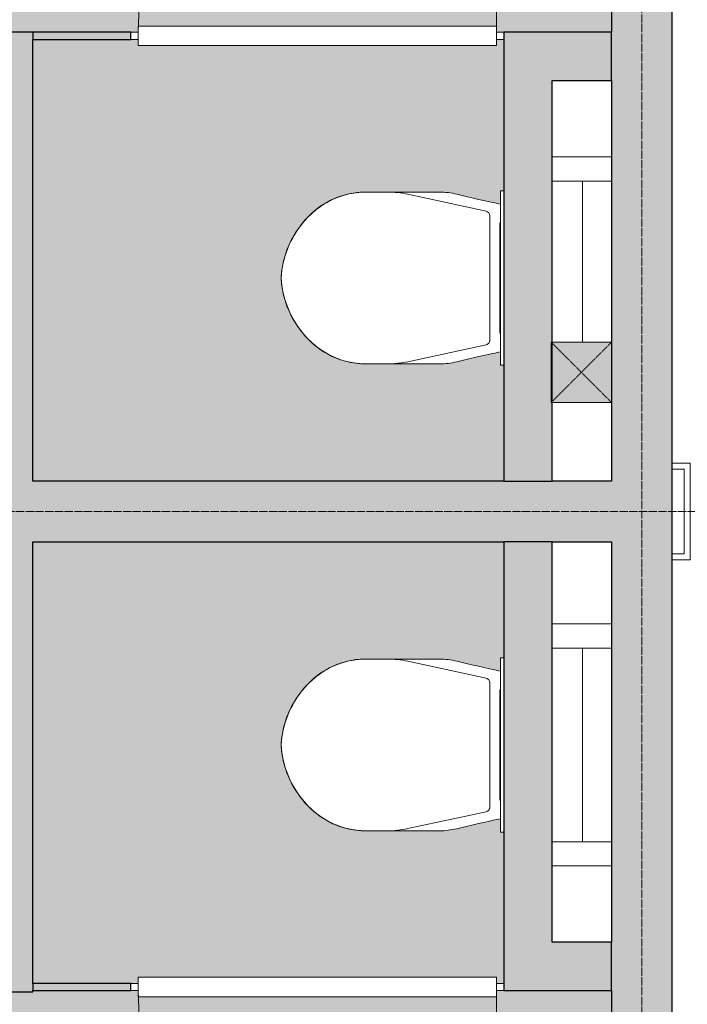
# Model space of a CAD drawing. Header units: millimetres. Extents: x -8912 to 113501, y 3237 to 48799.
# Tile 95 of 137: x 67329 to 68708, y 23081 to 25116. Entities that reach past the tile are written whole.
import ezdxf

# ---------------------------------------------------------------- set-up
doc = ezdxf.new("R2010")
doc.units = ezdxf.units.MM
for name, pattern in [('Hidden', [7.14375, 4.7625, -2.38125]), ('THO_hhidden', [2.5, 1.5, -1]), ('THO_stramienlijn', [20, 17, -1.5, 0, -1.5])]:
    doc.linetypes.add(name, pattern=pattern)
for name, color, linetype, lineweight in [('A-AREA-PATT', 7, 'Continuous', 13), ('A-DOOR', 7, 'Continuous', 13), ('A-GENM', 7, 'Continuous', 13), ('A-WALL', 7, 'Continuous', 25), ('A-WALL-PATT', 7, 'Continuous', 25), ('I-WALL', 7, 'Continuous', 18), ('P-SANR-FIXT', 7, 'Continuous', 13), ('S-COLS', 7, 'Continuous', 13), ('S-GRID', 7, 'Continuous', 13)]:
    doc.layers.add(name, color=color, linetype=linetype, lineweight=lineweight)

# ---------------------------------------------------------------- blocks, each defined once
blk = doc.blocks.new('NLRS_74_PF_UN_wandtoilet combinatie compleet hoog _950x2400_ 0l8atrse_gen_bcb - wandtoilet combinatie compleet hoog _950x2400_-V66-01 1e verdieping _plotview_')
at = {"layer": 'P-SANR-FIXT'}
for p, q in [((-177.5, 507), (-177.5, 463)), ((177.5, 463), (177.5, 507)), ((-177.5, 463), (-177.5, 365.7)), ((177.5, 365.7), (177.5, 463)), ((-173, 420.9), (-138.2, 259.4)), ((138.2, 259.4), (173, 420.9)), ((-177.5, 365.7), (-177.5, 355.9)), ((177.5, 355.9), (177.5, 365.7)), ((-128.4, 251.5), (128.4, 251.5)), ((-180, 229.8), (-180, 222.5)), ((-179.7, 229.8), (-180, 229.8)), ((-170, 229.8), (-180, 229.8)), ((-170, 229.8), (170, 229.8)), ((-84.4, 231), (-114, 231)), ((-114, 231), (-114, 229.8)), ((-84.4, 231), (0.2, 231)), ((-84.4, 229.8), (-84.4, 231)), ((2.1, 231), (-0.1, 231)), ((0.2, 229.8), (0.2, 231)), ((2.1, 231), (84.4, 231)), ((2.1, 231), (2.1, 229.8)), ((114, 231), (84.4, 231)), ((84.4, 231), (84.4, 229.8)), ((114, 231), (114, 229.8)), ((180, 229.8), (170, 229.8)), ((180, 229.8), (179.7, 229.8)), ((180, 222.5), (180, 229.8)), ((200, 0), (200, 122.5)), ((250, 122.5), (250, 0)), ((150, 60), (-132.5, 60)), ((150, 60), (200, 60))]:
    blk.add_line(p, q, dxfattribs=at)
at = {"layer": 'P-SANR-FIXT', "flags": 128}
for points in [[(-127.2, 625.8), (-121.4, 631.3), (-115.5, 636.5), (-109.3, 641.5), (-102.9, 646.2), (-96.4, 650.6), (-89.7, 654.8), (-82.8, 658.8), (-75.8, 662.4), (-68.6, 665.8), (-61.3, 668.8), (-53.9, 671.6), (-46.4, 674.1), (-38.8, 676.3), (-31.1, 678.2), (-23.3, 679.7), (-15.5, 681), (-7.6, 681.9), (0, 682.5)], [(0, 682.5), (7.9, 681.9), (15.8, 680.9), (23.6, 679.7), (31.3, 678.1), (39, 676.2), (46.6, 674), (54.2, 671.5), (61.6, 668.7), (68.9, 665.7), (76, 662.3), (83.1, 658.6), (89.9, 654.7), (96.6, 650.5), (103.2, 646), (109.5, 641.3), (115.7, 636.3), (121.6, 631.1), (127.2, 625.8)], [(-141.3, 610.2), (-136.7, 615.8), (-131.8, 621.1), (-127.2, 625.8)], [(127.2, 625.8), (132.2, 620.7), (137, 615.3), (141.3, 610.2)], [(-177.5, 507.1), (-177.4, 513.6), (-177, 520.2), (-176.3, 526.8), (-175.4, 533.3), (-174.2, 539.8), (-172.8, 546.3), (-171.1, 552.6), (-169.1, 559), (-166.9, 565.2), (-164.5, 571.3), (-161.8, 577.3), (-158.9, 583.2), (-155.7, 589), (-152.3, 594.7), (-148.7, 600.2), (-144.8, 605.6), (-141.3, 610.2)], [(141.3, 610.2), (145.3, 605), (149.1, 599.6), (152.7, 594.1), (156, 588.4), (159.2, 582.6), (162.1, 576.7), (164.8, 570.6), (167.2, 564.5), (169.3, 558.3), (171.3, 551.9), (172.9, 545.6), (174.4, 539.1), (175.5, 532.6), (176.4, 526.1), (177, 519.5), (177.4, 512.9), (177.5, 507.1)]]:
    blk.add_lwpolyline(points, dxfattribs=at)
at = {"layer": 'P-SANR-FIXT'}
for centre, radius, start, end in [((10, 489.3), 193.4, 92.9785, 148.975), ((-10.1, 489.3), 193.4, 31.025, 87.0215), ((11.8, 484.9), 198, 130.0885, 134.5987), ((-11.8, 484.9), 198, 45.4013, 49.9115), ((-0.8, 497.7), 180, 134.5987, 141.2937), ((0.8, 497.7), 180, 38.7063, 45.4013), ((-12.5, 507.1), 165, 141.2937, 147.1403), ((12.5, 507.1), 165, 32.8597, 38.7063), ((-12.5, 507), 165, 150.2114, 179.9961), ((-12.5, 507.1), 165, 151.9876, 161.4852), ((12.4, 507), 165, 0.0039, 29.7886), ((12.5, 507.1), 165, 18.5148, 28.0124), ((-12.5, 507.1), 165, 166.0067, 180), ((12.5, 507.1), 165, 360, 13.9933), ((22.5, 463), 200, 180, 192.1692), ((-22.5, 463), 200, 347.8308, 0), ((-27.5, 355.9), 150, 180, 193.8895), ((27.5, 355.9), 150, 346.1105, 360), ((-2407.3, -232.6), 2301.5, 11.5915, 13.8895), ((2407.3, -232.6), 2301.5, 166.1105, 168.4085), ((-128.4, 261.5), 10, 192.1692, 270), ((-128.4, 261.5), 10, 192.1692, 218.1128), ((-128.4, 261.5), 10, 231.0846, 270), ((128.4, 261.5), 10, 270, 347.8308), ((128.4, 261.5), 10, 270, 347.8308)]:
    blk.add_arc(centre, radius, start, end, dxfattribs=at)
blk = doc.blocks.new('NLRS_74_PF_UN_wandtoilet combinatie compleet hoog _950x2400_ 0l8atrse_gen_bcb - wandtoilet combinatie compleet hoog _950x2400_-V68-01 1e verdieping _plotview_')
at = {"layer": 'P-SANR-FIXT'}
for p, q in [((-250, -122.5), (-250, 0)), ((-200, 0), (-200, -122.5)), ((200, -122.5), (200, 0)), ((250, 0), (250, -122.5)), ((-150, -60), (-200, -60)), ((-150, -60), (150, -60)), ((200, -60), (150, -60)), ((-180, -222.5), (-180, -229.8)), ((180, -229.8), (180, -222.5)), ((-180, -229.8), (-170, -229.8)), ((-180, -229.8), (-179.7, -229.8)), ((170, -229.8), (-170, -229.8)), ((-114, -229.8), (-114, -231)), ((-114, -231), (-84.4, -231)), ((-84.4, -231), (-84.4, -229.8)), ((0.2, -231), (-84.4, -231)), ((-0.1, -231), (2.1, -231)), ((0.2, -231), (0.2, -229.8)), ((2.1, -229.8), (2.1, -231)), ((84.4, -231), (2.1, -231)), ((84.4, -229.8), (84.4, -231)), ((84.4, -231), (114, -231)), ((114, -229.8), (114, -231)), ((170, -229.8), (180, -229.8)), ((179.7, -229.8), (180, -229.8)), ((-138.2, -259.4), (-173, -420.9)), ((128.4, -251.5), (-128.4, -251.5)), ((173, -420.9), (138.2, -259.4)), ((-177.5, -355.9), (-177.5, -365.7)), ((-177.5, -365.7), (-177.5, -463)), ((177.5, -365.7), (177.5, -355.9)), ((177.5, -463), (177.5, -365.7)), ((-177.5, -463), (-177.5, -507)), ((177.5, -507), (177.5, -463))]:
    blk.add_line(p, q, dxfattribs=at)
at = {"layer": 'P-SANR-FIXT', "flags": 128}
for points in [[(-141.3, -610.2), (-145.3, -605), (-149.1, -599.6), (-152.7, -594.1), (-156.1, -588.4), (-159.2, -582.6), (-162.1, -576.7), (-164.8, -570.6), (-167.2, -564.5), (-169.4, -558.3), (-171.3, -551.9), (-172.9, -545.6), (-174.4, -539.1), (-175.5, -532.6), (-176.4, -526.1), (-177, -519.5), (-177.4, -512.9), (-177.5, -507.1)], [(177.5, -507.1), (177.4, -513.6), (177, -520.2), (176.3, -526.8), (175.4, -533.3), (174.2, -539.8), (172.8, -546.3), (171.1, -552.6), (169.1, -559), (166.9, -565.2), (164.5, -571.3), (161.8, -577.3), (158.9, -583.2), (155.7, -589), (152.3, -594.7), (148.7, -600.2), (144.8, -605.6), (141.3, -610.2)], [(-127.2, -625.8), (-132.2, -620.7), (-137, -615.3), (-141.3, -610.2)], [(141.3, -610.2), (136.6, -615.8), (131.8, -621.1), (127.2, -625.8)], [(0, -682.5), (-7.9, -681.9), (-15.8, -680.9), (-23.6, -679.7), (-31.3, -678.1), (-39, -676.2), (-46.6, -674), (-54.2, -671.5), (-61.6, -668.7), (-68.9, -665.7), (-76, -662.3), (-83.1, -658.6), (-89.9, -654.7), (-96.6, -650.5), (-103.2, -646), (-109.5, -641.3), (-115.7, -636.3), (-121.6, -631.1), (-127.2, -625.8)], [(127.2, -625.8), (121.4, -631.3), (115.5, -636.5), (109.3, -641.5), (102.9, -646.2), (96.4, -650.6), (89.7, -654.8), (82.8, -658.8), (75.8, -662.4), (68.6, -665.8), (61.3, -668.8), (53.9, -671.6), (46.4, -674.1), (38.7, -676.3), (31.1, -678.2), (23.3, -679.7), (15.5, -681), (7.6, -681.9), (0, -682.5)]]:
    blk.add_lwpolyline(points, dxfattribs=at)
at = {"layer": 'P-SANR-FIXT'}
for centre, radius, start, end in [((-2407.3, 232.6), 2301.5, 346.1105, 348.4085), ((2407.3, 232.6), 2301.5, 191.5915, 193.8895), ((-128.4, -261.5), 10, 90, 167.8308), ((-128.4, -261.5), 10, 141.8872, 167.8308), ((-128.4, -261.5), 10, 90, 128.9154), ((128.4, -261.5), 10, 12.1692, 90), ((128.4, -261.5), 10, 38.1128, 89.0195), ((-27.5, -355.9), 150, 166.1105, 180), ((27.5, -355.9), 150, 0, 13.8895), ((22.5, -463), 200, 167.8308, 180), ((-22.5, -463), 200, 360, 12.1692), ((-12.5, -507), 165, 180.0039, 209.7886), ((-12.5, -507.1), 165, 180, 193.9933), ((12.4, -507), 165, 330.2114, 359.9961), ((12.5, -507.1), 165, 346.0067, 360), ((-12.5, -507.1), 165, 198.5148, 208.0124), ((12.5, -507.1), 165, 331.9876, 341.4852), ((10, -489.3), 193.4, 211.025, 267.0215), ((-10.1, -489.3), 193.4, 272.9785, 328.975), ((-12.5, -507.1), 165, 212.8597, 218.7063), ((-0.8, -497.7), 180, 218.7063, 225.4013), ((0.8, -497.7), 180, 314.5987, 321.2937), ((12.5, -507.1), 165, 321.2937, 327.1403), ((11.8, -484.9), 198, 225.4013, 229.9115), ((-11.8, -484.9), 198, 310.0885, 314.5987)]:
    blk.add_arc(centre, radius, start, end, dxfattribs=at)
blk = doc.blocks.new('NLRS_32_DO_WB_ontwerp binnendeurkozijn hout 9p2jp60z_gen_bcb - ontwerp binnendeurkozijn hout-V173-01 1e verdieping _plotview_')
at = {"layer": 'A-DOOR'}
h = blk.add_hatch(dxfattribs=at)
h.set_pattern_fill('FP_176', color=256, style=0, pattern_type=2)
h.set_pattern_definition([(225, (43829.636, 25082.75), (45.25483, -45.25483), [])])
h.paths.add_polyline_path([(385, 7.5), (370, 7.5), (370, -7.5), (385, -7.5)])
for p, q in [((-385, 7.5), (-370, 7.5)), ((-370, -20), (-370, 20)), ((-370, 20), (370, 20)), ((-370, 7.5), (-370, -7.5)), ((370, 20), (370, -20)), ((370, -7.5), (370, 7.5)), ((370, 7.5), (385, 7.5)), ((-370, -7.5), (-385, -7.5)), ((-370, -747.5), (-370, -7.5)), ((370, -20), (-370, -20)), ((385, -7.5), (370, -7.5))]:
    blk.add_line(p, q, dxfattribs=at)
blk.add_arc((-370, -7.5), 740, 270, 0, dxfattribs=at)
blk = doc.blocks.new('NLRS_32_DO_WB_ontwerp binnendeurkozijn hout 9p2jp60z_gen_bcb - ontwerp binnendeurkozijn hout-V174-01 1e verdieping _plotview_')
at = {"layer": 'A-DOOR'}
h = blk.add_hatch(dxfattribs=at)
h.set_pattern_fill('FP_177', color=256, style=0, pattern_type=2)
h.set_pattern_definition([(225, (43829.636, 23117.25), (45.25483, -45.25483), [])])
h.paths.add_polyline_path([(-370, 7.5), (-385, 7.5), (-385, -7.5), (-370, -7.5)])
for p, q in [((-370, 747.5), (-370, 7.5)), ((-370, 7.5), (-385, 7.5)), ((370, 20), (-370, 20)), ((-370, 20), (-370, -20)), ((-370, -7.5), (-370, 7.5)), ((370, -20), (370, 20)), ((385, 7.5), (370, 7.5)), ((370, 7.5), (370, -7.5)), ((-385, -7.5), (-370, -7.5)), ((-370, -20), (370, -20)), ((370, -7.5), (385, -7.5))]:
    blk.add_line(p, q, dxfattribs=at)
blk.add_arc((-370, 7.5), 740, 360, 90, dxfattribs=at)
blk = doc.blocks.new('NLRS_33_GM_WPB_vloeropening schacht rechthoek_gen_tho - 125x125-2338430-01 1e verdieping _plotview_')
at = {"layer": 'A-GENM', "linetype": 'THO_hhidden', "true_color": 0xc8fac8}
blk.add_hatch(color=254, dxfattribs=at).paths.add_polyline_path([(125, 0), (125, 125), (0, 125), (0, 0)])
at = {"layer": 'A-GENM'}
for p, q in [((125, 125), (0, 125)), ((0, 125), (0, 0)), ((125, 0), (125, 125)), ((0, 0), (125, 0))]:
    blk.add_line(p, q, dxfattribs=at)
at = {"layer": 'A-GENM', "linetype": 'THO_hhidden'}
for p, q in [((0, 125), (125, 125)), ((0, 0), (0, 125)), ((0, 0), (125, 125)), ((0, 125), (125, 0)), ((125, 125), (125, 0)), ((125, 0), (0, 0))]:
    blk.add_line(p, q, dxfattribs=at)
blk = doc.blocks.new('NLRS_28_SCO_UN_koker_gen_bcb - K200_200_12_5-V222-01 1e verdieping _plotview_')
at = {"layer": 'S-COLS'}
for p, q in [((62.5, 100), (100, 100)), ((87.5, 87.5), (62.5, 87.5)), ((87.5, -87.5), (87.5, 87.5)), ((100, 100), (100, -100)), ((62.5, -87.5), (87.5, -87.5)), ((100, -100), (62.5, -100))]:
    blk.add_line(p, q, dxfattribs=at)

msp = doc.modelspace()

# ---------------------------------------------------------------- hatches: boundary and pattern name
at = {"layer": 'A-AREA-PATT', "true_color": 0xeefae6}
h = msp.add_hatch(color=7, dxfattribs=at)
h.paths.add_polyline_path([(67678.5752355, 24162.5), (68329.0353158, 24162.5), (68329.0353158, 24402.8368355), (68321.7101687, 24403.8358397), (68321.7101687, 24429.7103035), (68255.9241189, 24415.2393326), (68213.8032083, 24406.0966108), (68177.5555831, 24404.9960937), (68039.0353158, 24405.6121872), (68002.069142, 24410.5428372), (67962.5021127, 24426.8046875), (67950.6439128, 24435.3427351), (67941.3049339, 24441.2363846), (67925.2900465, 24455.8420109), (67896.36283, 24492.9996989), (67876.5906913, 24539.5735771), (67873.6973207, 24552.7319036), (67869.0392221, 24582.5232965), (67873.3696373, 24612.2602839), (67879.2608833, 24633.5397106), (67883.2801714, 24643.7236361), (67896.7406048, 24672.4764306), (67925.696477, 24709.6753322), (67941.3049339, 24723.7558029), (67972.6600995, 24743.5434433), (68011.2288005, 24756.2359119), (68044.4864877, 24759.9960939), (68213.8032083, 24758.8955767), (68239.5772247, 24753.701229), (68304.607704, 24738.8285359), (68321.7101687, 24735.281884), (68321.7101687, 24762.155352), (68329.0353158, 24762.155352), (68329.0353158, 25075.25), (68314.0353158, 25075.25), (68314.0353158, 25062.75), (67574.0353158, 25062.75), (67574.0353158, 25075.25), (67356.5353158, 25075.25), (67356.5353158, 24162.5)])
h.paths.add_polyline_path([(66467.0700414, 24492.5), (66470.1555674, 24492.5), (66460.8205243, 24610.5782249), (66460.1768511, 24719.2623522), (66466.4942466, 24817.3128908), (66473.317291, 24842.2879445), (66486.7319699, 24866.711096), (66510.8114719, 24891.5430476), (66524.0380571, 24900.8073983), (66549.2106753, 24911.8662226), (66578.8973026, 24917.060619), (66640.0298996, 24920.2755306), (66659.0078173, 24921.0463108), (66712.926521, 24922.1447014), (66731.5885913, 24922.4999366), (66752.108651, 24922.1099559), (66901.1371535, 24915.8332241), (66927.1901654, 24909.0771128), (66951.383602, 24896.2888443), (66979.1220405, 24870.1910912), (66988.7629519, 24854.3363409), (66997.3472754, 24835.699142), (67003.3223171, 24804.5411088), (67008.8596622, 24681.8247347), (67008.25653, 24650.4968196), (67002.9891826, 24545.3661335), (67001.5590684, 24530.6312257), (66999.226254, 24492.5), (67231.5353158, 24492.5), (67231.9682177, 25090.25), (67574.0353158, 25090.25), (67574.0353158, 25102.75), (68314.0353158, 25102.75), (68314.0353158, 25090.25), (68551.5353158, 25090.25), (68551.5353158, 26762.5112251), (68524.0353158, 26762.5112251), (68524.0353158, 26750.0112251), (67784.0353158, 26750.0112251), (67784.0353158, 26762.5112251), (67714.0353158, 26762.5112251), (67714.0353158, 26750.0112251), (66974.0353158, 26750.0112251), (66974.0353158, 26762.5112251), (66914.0353158, 26762.5112251), (66914.0353158, 26750.0112251), (66174.0353158, 26750.0112251), (66174.0353158, 26762.5112251), (66149.0353158, 26762.5112251), (66149.0353158, 26124.25), (66143.5353158, 26124.25), (66143.5353158, 26057.25), (66086.5353158, 26057.25), (66086.5353158, 25157.25), (66143.5353158, 25157.25), (66143.5353158, 25090.25), (66149.0353158, 25090.25), (66149.0353158, 24492.5), (66467.014839, 24492.5)])
h.paths.add_polyline_path([(66929.0353158, 26777.5112251), (66941.5353158, 26777.5112251), (66941.5353158, 27777.5112251), (66730.2942205, 27777.5112251), (66729.2952162, 27770.186078), (66703.4207525, 27770.186078), (66717.8917233, 27704.4000282), (66727.0344452, 27662.2791176), (66728.1349622, 27634.2867535), (66727.5188687, 27487.5112251), (66722.5882187, 27450.5450513), (66706.3263685, 27410.978022), (66700.8613631, 27403.9893138), (66691.8946713, 27389.7808432), (66677.2890451, 27373.7659558), (66640.1313571, 27344.8387393), (66593.5574789, 27325.0666006), (66580.3991524, 27322.1732301), (66550.6077594, 27317.5151314), (66514.2877577, 27323.4603981), (66499.5913453, 27327.7367927), (66489.4074199, 27331.7560807), (66460.6546253, 27345.2165142), (66423.4557238, 27374.1723864), (66409.3752531, 27389.7808432), (66389.5876127, 27421.1360088), (66377.3007111, 27456.1178495), (66373.1349621, 27492.962397), (66374.2354792, 27662.2791176), (66379.429827, 27688.053134), (66394.3025201, 27753.0836133), (66397.8491719, 27770.186078), (66370.9757039, 27770.186078), (66370.9757039, 27777.5112251), (66149.0353158, 27777.5112251), (66149.0353158, 26777.5112251), (66174.0353158, 26777.5112251), (66174.0353158, 26790.0112251), (66914.0353158, 26790.0112251), (66914.0353158, 26777.5112251)])
h.paths.add_polyline_path([(66974.0353158, 26777.5112251), (66974.0353158, 26790.0112251), (67714.0353158, 26790.0112251), (67714.0353158, 26777.5112251), (67741.5353158, 26777.5112251), (67741.5353158, 27777.5112251), (67530.2942205, 27777.5112251), (67529.2952162, 27770.186078), (67503.4207525, 27770.186078), (67517.8917233, 27704.4000282), (67527.0344452, 27662.2791176), (67528.1349622, 27634.2867535), (67527.5188687, 27487.5112251), (67522.5882187, 27450.5450513), (67506.3263685, 27410.978022), (67500.8613631, 27403.9893138), (67491.8946713, 27389.7808432), (67477.2890451, 27373.7659558), (67440.1313571, 27344.8387393), (67393.5574789, 27325.0666006), (67380.3991524, 27322.1732301), (67350.6077594, 27317.5151314), (67311.6559281, 27324.1060011), (67299.5913453, 27327.7367927), (67289.4074199, 27331.7560807), (67260.6546253, 27345.2165142), (67223.4557238, 27374.1723864), (67209.3752531, 27389.7808432), (67189.5876127, 27421.1360088), (67177.3007111, 27456.1178495), (67173.1349621, 27492.962397), (67174.2354792, 27662.2791176), (67179.5948879, 27688.7365122), (67194.3025201, 27753.0836133), (67197.8491719, 27770.186078), (67170.9757039, 27770.186078), (67170.9757039, 27777.5112251), (66956.5353158, 27777.5112251), (66956.5353158, 26777.5112251), (66959.0353158, 26777.5112251)])
h.paths.add_polyline_path([(67769.0353158, 26777.5112251), (67784.0353158, 26777.5112251), (67784.0353158, 26790.0112251), (68524.0353158, 26790.0112251), (68524.0353158, 26777.5112251), (68551.5353158, 26777.5112251), (68551.5353158, 27777.5112251), (68330.2942205, 27777.5112251), (68329.2952162, 27770.186078), (68303.4207525, 27770.186078), (68317.8917233, 27704.4000282), (68327.064201, 27661.7887333), (68328.1349622, 27634.2867535), (68327.5188687, 27487.5112251), (68322.5882187, 27450.5450513), (68306.3263685, 27410.978022), (68300.8613631, 27403.9893138), (68291.8946713, 27389.7808432), (68277.2890451, 27373.7659558), (68240.1313571, 27344.8387393), (68193.5574789, 27325.0666006), (68177.5555831, 27321.727838), (68150.6077594, 27317.5151314), (68120.870772, 27321.8455466), (68099.5913453, 27327.7367927), (68089.4074199, 27331.7560807), (68060.6546253, 27345.2165142), (68023.4557238, 27374.1723864), (68009.3752531, 27389.7808432), (67989.5876127, 27421.1360088), (67977.3007111, 27456.1178495), (67973.1349621, 27492.962397), (67974.2354792, 27662.2791176), (67979.429827, 27688.053134), (67994.3025201, 27753.0836133), (67997.8491719, 27770.186078), (67970.9757039, 27770.186078), (67970.9757039, 27777.5112251), (67756.5353158, 27777.5112251), (67756.5353158, 26777.5112251)])
h.paths.add_polyline_path([(66846.9413228, 27877.5112251), (67100.631056, 27877.5112251), (67100.631056, 28000), (66800.631056, 28000), (66800.631056, 27877.5112251)])
h.paths.add_polyline_path([(66149.0353158, 27877.5112251), (66300.631056, 27877.5112251), (66300.631056, 28000), (66149.0353158, 28000), (66149.0353158, 27883.8953349)])
h.paths.add_polyline_path([(68426.5353158, 27877.5112251), (68426.5353158, 28000), (68400.631056, 28000), (68400.631056, 27877.5112251)])
h.paths.add_polyline_path([(67900.631056, 27877.5112251), (67900.631056, 28000), (67600.631056, 28000), (67600.631056, 27877.5112251), (67844.902018, 27877.5112251)])
h.paths.add_polyline_path([(66357.3297878, 27940.0112251), (66750.631056, 27940.0112251), (66750.631056, 28000), (66350.631056, 28000), (66350.631056, 27940.0112251), (66352.3347659, 27940.0112251)])
h.paths.add_polyline_path([(67165.275719, 27940.0112251), (67550.631056, 27940.0112251), (67550.631056, 28000), (67150.631056, 28000), (67150.631056, 27940.0112251), (67157.3297878, 27940.0112251)])
h.paths.add_polyline_path([(67957.3297878, 27940.0112251), (68350.631056, 27940.0112251), (68350.631056, 28000), (67950.631056, 28000), (67950.631056, 27940.0112251), (67952.3347659, 27940.0112251)])
h.paths.add_polyline_path([(68551.5353158, 28012.5209407), (68551.5353158, 28037.5), (68546.5353158, 28037.5), (68546.5353158, 28012.5209407)])
h = msp.add_hatch(color=7, dxfattribs=at)
h.paths.add_polyline_path([(68514.0353158, 20162.5), (68514.0353158, 20200), (68426.5353158, 20200), (68426.5353158, 20322.4887749), (68400.631056, 20322.4887749), (68400.631056, 20199.9887749), (68350.631056, 20199.9887749), (68350.631056, 20259.9887749), (67950.631056, 20259.9887749), (67950.631056, 20199.9887749), (67900.631056, 20199.9887749), (67900.631056, 20322.4887749), (67600.631056, 20322.4887749), (67600.631056, 20199.9887749), (67550.631056, 20199.9887749), (67550.631056, 20259.9887749), (67150.631056, 20259.9887749), (67150.631056, 20199.9887749), (67100.631056, 20199.9887749), (67100.631056, 20322.4887749), (66800.631056, 20322.4887749), (66800.631056, 20199.9887749), (66750.631056, 20199.9887749), (66750.631056, 20259.9887749), (66350.631056, 20259.9887749), (66350.631056, 20199.9887749), (66300.631056, 20199.9887749), (66300.631056, 20322.4887749), (66149.0353158, 20322.4887749), (66149.0353158, 20162.5), (68510.2091481, 20162.5)])
h.paths.add_polyline_path([(68551.5353158, 20162.5), (68551.5353158, 20187.5321658), (68526.5353158, 20187.5321658), (68526.5353158, 20162.5)])
h.paths.add_polyline_path([(67530.2942205, 20422.4887749), (67741.5353158, 20422.4887749), (67741.5353158, 21422.4887749), (67714.0353158, 21422.4887749), (67714.0353158, 21409.9887749), (66974.0353158, 21409.9887749), (66974.0353158, 21422.4887749), (66956.5353158, 21422.4887749), (66956.5353158, 20422.4887749), (67170.9757039, 20422.4887749), (67171.9747082, 20429.813922), (67197.8491719, 20429.813922), (67183.3782011, 20495.5999718), (67174.2354792, 20537.7208823), (67173.1349622, 20565.7132465), (67173.7510557, 20712.4887749), (67178.6817057, 20749.4549487), (67194.943556, 20789.021978), (67200.4085613, 20796.0106862), (67209.3752531, 20810.2191568), (67223.9808793, 20826.2340442), (67261.1385673, 20855.1612607), (67307.8098842, 20874.950542), (67331.0877204, 20879.6818416), (67350.6599013, 20882.4848686), (67397.6904109, 20874.0369528), (67440.6152991, 20854.7834858), (67477.8142007, 20825.8276136), (67491.8946713, 20810.2191568), (67512.2484529, 20777.2521397), (67523.9692133, 20743.8821505), (67528.1349622, 20707.037603), (67527.0344452, 20537.7208823), (67523.7490426, 20519.8502015), (67506.9674043, 20446.9163867), (67503.4207525, 20429.813922), (67530.2942205, 20429.813922)])
h.paths.add_polyline_path([(68330.2942205, 20422.4887749), (68551.5353158, 20422.4887749), (68551.5353158, 21422.4887749), (68524.0353158, 21422.4887749), (68524.0353158, 21409.9887749), (67784.0353158, 21409.9887749), (67784.0353158, 21422.4887749), (67756.5353158, 21422.4887749), (67756.5353158, 20422.4887749), (67970.9757039, 20422.4887749), (67971.9747082, 20429.813922), (67997.8491719, 20429.813922), (67983.3782011, 20495.5999718), (67974.2354792, 20537.7208823), (67973.1349622, 20565.7132465), (67973.7510557, 20712.4887749), (67978.6817057, 20749.4549487), (67994.943556, 20789.021978), (68000.4085613, 20796.0106862), (68011.2288005, 20812.3986061), (68023.9808793, 20826.2340442), (68061.1385673, 20855.1612607), (68107.8098842, 20874.950542), (68131.0877204, 20879.6818416), (68150.6599013, 20882.4848686), (68197.6904109, 20874.0369528), (68240.6152991, 20854.7834858), (68277.8142007, 20825.8276136), (68291.8946713, 20810.2191568), (68311.6823117, 20778.8639912), (68324.1538668, 20742.2490638), (68328.1349622, 20705.4489616), (68327.0344452, 20537.7208823), (68321.8400974, 20511.946866), (68306.9674043, 20446.9163867), (68303.4207525, 20429.813922), (68330.2942205, 20429.813922)])
h.paths.add_polyline_path([(66347.9609752, 20422.4887749), (66370.9757039, 20422.4887749), (66371.9747082, 20429.813922), (66397.8491719, 20429.813922), (66383.3782011, 20495.5999718), (66374.2354792, 20537.7208823), (66373.1349622, 20565.7132465), (66373.7510557, 20712.4887749), (66378.6817057, 20749.4549487), (66394.943556, 20789.021978), (66400.4085613, 20796.0106862), (66409.3752531, 20810.2191568), (66423.9808793, 20826.2340442), (66461.1385673, 20855.1612607), (66507.8098842, 20874.950542), (66531.0877204, 20879.6818416), (66550.6599013, 20882.4848686), (66597.6904109, 20874.0369528), (66640.6152991, 20854.7834858), (66680.6145402, 20822.9000439), (66691.8946713, 20810.2191568), (66711.6823117, 20778.8639912), (66723.9692133, 20743.8821505), (66728.1349622, 20707.037603), (66727.0344452, 20537.7208823), (66721.8400974, 20511.946866), (66706.9674043, 20446.9163867), (66703.4207525, 20429.813922), (66730.2942205, 20429.813922), (66730.2942205, 20422.4887749), (66941.5353158, 20422.4887749), (66941.5353158, 21422.4887749), (66914.0353158, 21422.4887749), (66914.0353158, 21409.9887749), (66174.0353158, 21409.9887749), (66174.0353158, 21422.4887749), (66149.0353158, 21422.4887749), (66149.0353158, 20422.4887749)])
h.paths.add_polyline_path([(66974.0353158, 21437.4887749), (66974.0353158, 21449.9887749), (67714.0353158, 21449.9887749), (67714.0353158, 21437.4887749), (67784.0353158, 21437.4887749), (67784.0353158, 21449.9887749), (68524.0353158, 21449.9887749), (68524.0353158, 21437.4887749), (68551.5353158, 21437.4887749), (68551.5353158, 23109.75), (68314.0353158, 23109.75), (68314.0353158, 23097.25), (67574.0353158, 23097.25), (67574.0353158, 23109.75), (67356.5353158, 23109.75), (67356.5353158, 23107.5), (67231.5353158, 23107.5), (67231.5353158, 23707.5), (66997.9151803, 23707.5), (67007.5081732, 23589.5104859), (67008.4996714, 23527.8035529), (67008.8273873, 23501.8806124), (67007.9792457, 23474.8434962), (67004.9931236, 23419.7172461), (67003.3223171, 23395.4588912), (67001.5565672, 23382.4285965), (66994.7191109, 23357.4663559), (66980.9120739, 23332.6450206), (66958.8272438, 23309.6191829), (66951.0970011, 23303.4575242), (66943.3282373, 23298.7237452), (66938.3914157, 23296.2827047), (66919.4959801, 23288.0353815), (66889.0453616, 23282.7281044), (66711.6147643, 23277.8078452), (66642.0113283, 23279.5386905), (66612.045868, 23281.2705117), (66573.4604052, 23283.5407942), (66543.0452264, 23290.0285778), (66515.0355974, 23305.1106715), (66498.0548042, 23320.0171775), (66481.4505207, 23341.4539319), (66470.5032852, 23365.4467373), (66464.7292348, 23395.6763701), (66459.4267317, 23510.4537545), (66460.5191646, 23580.6759779), (66468.1507735, 23707.5), (66149.0353158, 23707.5), (66149.0353158, 23107.5), (66143.5353158, 23107.5), (66143.5353158, 23040.5), (66086.5353158, 23040.5), (66086.5353158, 22140.5), (66143.5353158, 22140.5), (66143.5353158, 22073.5), (66149.0353158, 22073.5), (66149.0353158, 21437.4887749), (66174.0353158, 21437.4887749), (66174.0353158, 21449.9887749), (66914.0353158, 21449.9887749), (66914.0353158, 21437.4887749), (66959.0353158, 21437.4887749)])
h.paths.add_polyline_path([(67574.0353158, 23124.75), (67574.0353158, 23137.25), (68314.0353158, 23137.25), (68314.0353158, 23124.75), (68329.0353158, 23124.75), (68329.0353158, 23437.844648), (68321.7101687, 23438.8436522), (68321.7101687, 23464.718116), (68255.9241189, 23450.2471451), (68213.8032083, 23441.1044233), (68177.5555831, 23440.0039062), (68039.0353158, 23440.6199997), (68002.069142, 23445.5506497), (67962.5021127, 23461.8125), (67955.5134045, 23467.2775053), (67941.3049339, 23476.2441971), (67925.2900465, 23490.8498234), (67896.36283, 23528.0075114), (67876.5735487, 23574.6788282), (67871.8422491, 23597.9566644), (67869.0392221, 23617.5288454), (67877.4871379, 23664.559355), (67896.7406048, 23707.4842431), (67925.696477, 23744.6831447), (67941.3049339, 23758.7636154), (67972.6600995, 23778.5512558), (68011.2288005, 23791.2437244), (68044.4864877, 23795.0039062), (68213.8032083, 23793.9033892), (68231.6738892, 23790.6179867), (68304.607704, 23773.8363484), (68321.7101687, 23770.2896965), (68321.7101687, 23797.1631645), (68329.0353158, 23797.1631645), (68329.0353158, 24037.5), (67356.5353158, 24037.5), (67356.5353158, 23124.75), (67559.0353158, 23124.75)])
at = {"layer": 'A-WALL-PATT', "lineweight": 18, "true_color": 0xafafaf}
h = msp.add_hatch(color=253, dxfattribs=at)
h.paths.add_polyline_path([(68676.5353158, 20100), (68676.5353158, 20187.5321658), (68551.5353158, 20187.5321658), (68551.5353158, 20100)])
h.paths.add_polyline_path([(68667.1864368, 20200.0321658), (68676.5353158, 20200.0321658), (68676.5353158, 28000.0209407), (68551.5353158, 28000.0209407), (68551.5353158, 20200.0321658), (68667.0803995, 20200.0321658)])
h.paths.add_polyline_path([(68674.0863669, 28012.5209407), (68676.5353158, 28012.5209407), (68676.5353158, 28037.5), (68551.5353158, 28037.5), (68551.5353158, 28012.5209407), (68674.0572124, 28012.5209407)])
for points in [[(67231.5353158, 23107.5), (67356.5353158, 23107.5), (67356.5353158, 25090.25), (67231.5353158, 25090.25), (67231.5353158, 23109.75)], [(67559.0353158, 25075.25), (67559.0353158, 25090.25), (67356.5353158, 25090.25), (67356.5353158, 25075.25)], [(68429.0353158, 24990.25), (68551.5353158, 24990.25), (68551.5353158, 25090.25), (68329.0353158, 25090.25), (68329.0353158, 24990.25), (68343.8823656, 24990.25)], [(68429.0353158, 24162.5), (68429.0353158, 24990.25), (68329.0353158, 24990.25), (68329.0353158, 24162.5), (68343.8823656, 24162.5)], [(68551.5353158, 24037.5), (68551.5353158, 24162.5), (67356.5353158, 24162.5), (67356.5353158, 24037.5), (68429.0353158, 24037.5)], [(68429.0353158, 23209.75), (68429.0353158, 24037.5), (68329.0353158, 24037.5), (68329.0353158, 23209.75), (68343.8823656, 23209.75)], [(68429.0353158, 23109.75), (68551.5353158, 23109.75), (68551.5353158, 23209.75), (68329.0353158, 23209.75), (68329.0353158, 23109.75), (68343.8823656, 23109.75)], [(67559.0353158, 23109.75), (67559.0353158, 23124.75), (67356.5353158, 23124.75), (67356.5353158, 23109.75)]]:
    msp.add_hatch(color=253, dxfattribs=at).paths.add_polyline_path(points)

# ---------------------------------------------------------------- linework, layer by layer
at = {"layer": 'A-WALL'}
for p, q in [((67356.5353158, 25090.25), (67356.5353158, 25075.25)), ((68551.5353158, 24990.25), (68551.5353158, 25090.25)), ((68329.0353158, 24162.5), (68429.0353158, 24162.5)), ((68429.0353158, 24037.5), (68329.0353158, 24037.5)), ((68551.5353158, 23109.75), (68551.5353158, 23209.75)), ((67356.5353158, 23124.75), (67356.5353158, 23109.75))]:
    msp.add_line(p, q, dxfattribs=at)
at = {"layer": 'I-WALL', "lineweight": 25}
for p, q in [((68676.5353158, 20200.0321658), (68676.5353158, 28000.0209407)), ((68551.5353158, 26762.5112251), (68551.5353158, 25090.25)), ((67559.0353158, 25090.25), (67231.5353158, 25090.25)), ((67559.0353158, 25075.25), (67559.0353158, 25090.25)), ((68329.0353158, 25090.25), (68329.0353158, 24162.5)), ((68551.5353158, 25090.25), (68329.0353158, 25090.25)), ((67356.5353158, 24162.5), (67356.5353158, 25075.25)), ((67356.5353158, 25075.25), (67559.0353158, 25075.25)), ((68429.0353158, 24162.5), (68429.0353158, 24990.25)), ((68429.0353158, 24990.25), (68551.5353158, 24990.25)), ((68551.5353158, 24990.25), (68551.5353158, 24162.5)), ((68329.0353158, 24162.5), (67356.5353158, 24162.5)), ((68551.5353158, 24162.5), (68429.0353158, 24162.5)), ((67356.5353158, 24037.5), (68329.0353158, 24037.5)), ((67356.5353158, 23124.75), (67356.5353158, 24037.5)), ((68329.0353158, 24037.5), (68329.0353158, 23109.75)), ((68429.0353158, 24037.5), (68551.5353158, 24037.5)), ((68429.0353158, 23209.75), (68429.0353158, 24037.5)), ((68551.5353158, 24037.5), (68551.5353158, 23209.75)), ((68551.5353158, 23209.75), (68429.0353158, 23209.75)), ((67559.0353158, 23124.75), (67356.5353158, 23124.75)), ((67559.0353158, 23109.75), (67559.0353158, 23124.75)), ((67231.5353158, 23107.5), (67356.5353158, 23107.5)), ((67356.5353158, 23107.5), (67356.5353158, 23109.75)), ((67356.5353158, 23109.75), (67559.0353158, 23109.75)), ((68329.0353158, 23109.75), (68551.5353158, 23109.75)), ((68551.5353158, 23109.75), (68551.5353158, 21437.4887749))]:
    msp.add_line(p, q, dxfattribs=at)
at = {"layer": 'S-GRID', "color": 5, "linetype": 'THO_stramienlijn', "true_color": 0x0000ff}
for p, q in [((68614.0353158, 4950), (68614.0353158, 42050)), ((22619.0885135, 24100), (107144.8050682, 24100))]:
    msp.add_line(p, q, dxfattribs=at)

# ---------------------------------------------------------------- block references
at = {"layer": 'A-DOOR', "rotation": 180}
for name, p in [('NLRS_32_DO_WB_ontwerp binnendeurkozijn hout 9p2jp60z_gen_bcb - ontwerp binnendeurkozijn hout-V173-01 1e verdieping _plotview_', (67944.0353158, 25082.75)), ('NLRS_32_DO_WB_ontwerp binnendeurkozijn hout 9p2jp60z_gen_bcb - ontwerp binnendeurkozijn hout-V174-01 1e verdieping _plotview_', (67944.0353158, 23117.25))]:
    msp.add_blockref(name, p, dxfattribs=at)
at = {"layer": 'A-GENM', "linetype": 'THO_hhidden', "rotation": 180}
msp.add_blockref('NLRS_33_GM_WPB_vloeropening schacht rechthoek_gen_tho - 125x125-2338430-01 1e verdieping _plotview_', (68551.5353158, 24450), dxfattribs=at)
at = {"layer": 'P-SANR-FIXT'}
for name, p, rotation in [('NLRS_74_PF_UN_wandtoilet combinatie compleet hoog _950x2400_ 0l8atrse_gen_bcb - wandtoilet combinatie compleet hoog _950x2400_-V66-01 1e verdieping _plotview_', (68551.5353158, 24582.5), 90.00000000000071), ('NLRS_74_PF_UN_wandtoilet combinatie compleet hoog _950x2400_ 0l8atrse_gen_bcb - wandtoilet combinatie compleet hoog _950x2400_-V68-01 1e verdieping _plotview_', (68551.5353158, 23617.5), 269.9999999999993)]:
    msp.add_blockref(name, p, dxfattribs=dict(at, rotation=rotation))
at = {"layer": 'S-COLS', "linetype": 'Hidden'}
msp.add_blockref('NLRS_28_SCO_UN_koker_gen_bcb - K200_200_12_5-V222-01 1e verdieping _plotview_', (68614.0353158, 24100), dxfattribs=at)

doc.saveas('drawing.dxf')
